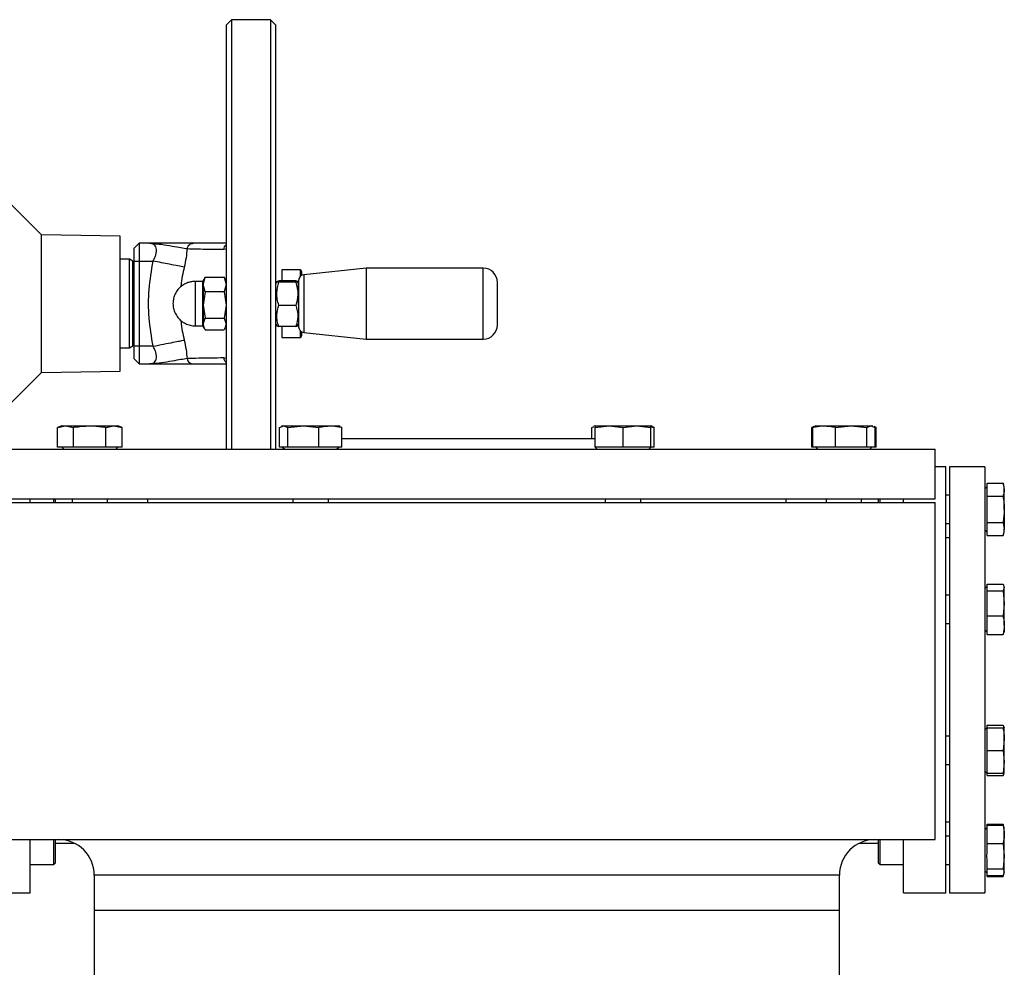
# Model space of a CAD drawing. Header units: millimetres. Extents: x 444 to 4809, y 21 to 3164.
# Tile 16 of 52: x 822 to 1100, y 1876 to 2143. Entities that reach past the tile are written whole.
import ezdxf

# ---------------------------------------------------------------- set-up
doc = ezdxf.new("R2010")
doc.units = ezdxf.units.MM

msp = doc.modelspace()

# ---------------------------------------------------------------- linework, layer by layer
at = {"color": 7, "linetype": 'Continuous', "lineweight": 25}
for p, q in [((881.9, 2143.49), (880.4, 2141.99)), ((880.4, 2141.99), (880.4, 2063.49)), ((892.9, 2143.49), (881.9, 2143.49)), ((881.9, 2143.49), (881.9, 2022.49)), ((894.4, 2141.99), (892.9, 2143.49)), ((892.9, 2143.49), (892.9, 2022.49)), ((894.4, 2022.49), (894.4, 2141.99)), ((828.31, 2082.88), (819.2, 2091.99)), ((850.5, 2082.49), (828.31, 2082.88)), ((828.31, 2063.49), (828.31, 2082.88)), ((850.5, 2063.49), (850.5, 2082.49)), ((855.9, 2080.49), (854.4, 2078.99)), ((854.4, 2078.99), (854.4, 2075.49)), ((855.9, 2080.49), (855.9, 2075.49)), ((858.76, 2080.49), (855.9, 2080.49)), ((859.41, 2080.33), (858.76, 2080.49)), ((858.76, 2080.49), (859.68, 2080.42)), ((859.68, 2080.46), (859.47, 2080.4)), ((853.1, 2075.99), (850.5, 2075.99)), ((854.1, 2075.42), (853.1, 2075.99)), ((853.1, 2050.99), (853.1, 2075.99)), ((854.1, 2051.57), (854.1, 2075.42)), ((854.4, 2075.49), (854.4, 2051.49)), ((854.4, 2075.49), (855.9, 2075.49)), ((855.9, 2075.49), (859.78, 2075.49)), ((855.9, 2075.49), (855.9, 2051.49)), ((854.4, 2073.49), (854.1, 2073.49)), ((901.2, 2072.99), (896.1, 2072.99)), ((896.1, 2072.99), (896.1, 2069.94)), ((919.83, 2073.49), (902.23, 2071.64)), ((952.8, 2073.49), (919.83, 2073.49)), ((919.83, 2073.49), (919.83, 2053.49)), ((873.9, 2068.91), (874.48, 2070.98)), ((874.36, 2070.79), (873.9, 2069.99)), ((873.9, 2069.99), (873.9, 2068.91)), ((874.48, 2070.98), (874.4, 2070.76)), ((874.48, 2070.98), (879.82, 2070.98)), ((879.82, 2070.98), (880.4, 2068.91)), ((879.9, 2070.76), (879.82, 2070.98)), ((880.4, 2069.99), (879.94, 2070.79)), ((899.99, 2069.94), (895.21, 2069.94)), ((873.78, 2069.74), (871.65, 2069.74)), ((874.48, 2066.84), (873.9, 2068.91)), ((873.9, 2068.91), (873.9, 2063.1)), ((880.4, 2068.91), (879.82, 2066.84)), ((894.66, 2069.75), (894.4, 2069.29)), ((899.99, 2069.5), (895.21, 2069.5)), ((900.8, 2069.29), (900.53, 2069.76)), ((900.8, 2063.14), (900.8, 2069.29)), ((874.48, 2066.84), (873.9, 2063.1)), ((879.82, 2066.84), (874.48, 2066.84)), ((879.82, 2066.84), (880.4, 2063.1)), ((828.31, 2044.11), (828.31, 2063.49)), ((850.5, 2044.49), (850.5, 2063.49)), ((873.9, 2063.1), (874.48, 2059.35)), ((873.9, 2063.1), (873.9, 2057.68)), ((880.4, 2063.1), (879.82, 2059.35)), ((880.4, 2063.49), (880.4, 2022.49)), ((895.21, 2063.05), (899.99, 2063.05)), ((900.8, 2063.14), (900.8, 2057.69)), ((873.9, 2057.68), (874.48, 2059.35)), ((874.48, 2059.35), (879.82, 2059.35)), ((879.82, 2059.35), (880.4, 2057.68)), ((871.65, 2057.24), (873.78, 2057.24)), ((874.4, 2056.23), (873.9, 2057.68)), ((873.9, 2057.68), (873.9, 2056.99)), ((873.9, 2056.99), (874.36, 2056.2)), ((879.82, 2056), (874.48, 2056)), ((880.4, 2057.68), (879.9, 2056.23)), ((879.94, 2056.2), (880.4, 2056.99)), ((894.4, 2057.69), (894.66, 2057.24)), ((894.68, 2057.25), (895.21, 2057.05)), ((899.99, 2057.05), (895.21, 2057.05)), ((896.1, 2057.05), (896.1, 2053.99)), ((900.53, 2057.23), (900.8, 2057.69)), ((854.1, 2053.49), (854.4, 2053.49)), ((896.1, 2053.99), (901.2, 2053.99)), ((902.23, 2055.34), (919.83, 2053.49)), ((919.83, 2053.49), (952.8, 2053.49)), ((850.5, 2050.99), (853.1, 2050.99)), ((853.1, 2050.99), (854.1, 2051.57)), ((855.9, 2051.49), (854.4, 2051.49)), ((854.4, 2051.49), (854.4, 2047.99)), ((855.9, 2051.49), (855.9, 2046.49)), ((859.78, 2051.49), (855.9, 2051.49)), ((854.4, 2047.99), (855.9, 2046.49)), ((855.9, 2046.49), (858.76, 2046.49)), ((858.76, 2046.49), (859.41, 2046.66)), ((859.68, 2046.57), (858.76, 2046.49)), ((859.47, 2046.58), (859.68, 2046.52)), ((819.2, 2034.99), (828.31, 2044.11)), ((828.31, 2044.11), (850.5, 2044.49)), ((834.09, 2029.07), (832.87, 2028.63)), ((832.87, 2028.63), (835.14, 2029.07)), ((832.87, 2023.09), (832.87, 2028.63)), ((834.09, 2029.07), (835.14, 2029.07)), ((835.14, 2029.07), (841.96, 2029.07)), ((835.14, 2029.07), (837.41, 2028.63)), ((837.41, 2023.09), (837.41, 2028.63)), ((841.96, 2029.07), (848.77, 2029.07)), ((846.5, 2028.63), (848.77, 2029.07)), ((846.5, 2023.09), (846.5, 2028.63)), ((848.77, 2029.07), (851.04, 2028.63)), ((848.77, 2029.07), (849.82, 2029.07)), ((851.04, 2028.63), (849.82, 2029.07)), ((851.04, 2023.09), (851.04, 2028.63)), ((895.42, 2028.63), (896.6, 2029.07)), ((895.42, 2023.09), (895.42, 2028.63)), ((896.33, 2029.07), (896.02, 2028.96)), ((896.33, 2029.07), (896.6, 2029.07)), ((896.6, 2029.07), (897.77, 2028.63)), ((896.6, 2029.07), (902.16, 2029.07)), ((897.77, 2028.63), (902.16, 2029.07)), ((897.77, 2023.09), (897.77, 2028.63)), ((902.16, 2029.07), (909.75, 2029.07)), ((902.16, 2029.07), (906.54, 2028.63)), ((906.54, 2023.09), (906.54, 2028.63)), ((909.75, 2029.07), (912.06, 2029.07)), ((912.37, 2028.96), (912.06, 2029.07)), ((912.97, 2028.63), (912.34, 2028.87)), ((912.97, 2023.09), (912.97, 2028.63)), ((983.44, 2028.63), (984.07, 2028.87)), ((983.44, 2025.49), (983.44, 2028.63)), ((984.35, 2029.07), (984.03, 2028.96)), ((984.35, 2028.63), (988.28, 2029.07)), ((984.35, 2029.07), (988.28, 2029.07)), ((984.35, 2023.09), (984.35, 2028.63)), ((988.28, 2029.07), (992.21, 2028.63)), ((988.28, 2029.07), (996.14, 2029.07)), ((992.21, 2028.63), (996.14, 2029.07)), ((992.21, 2023.09), (992.21, 2028.63)), ((996.14, 2029.07), (1000.08, 2028.63)), ((996.14, 2029.07), (1000.08, 2029.07)), ((1000.39, 2028.96), (1000.08, 2029.07)), ((1000.08, 2023.09), (1000.08, 2028.63)), ((1000.98, 2028.63), (1000.35, 2028.87)), ((1000.98, 2023.09), (1000.98, 2028.63)), ((1045.96, 2028.84), (1045.37, 2028.63)), ((1045.37, 2028.63), (1045.64, 2028.68)), ((1045.37, 2023.09), (1045.37, 2028.63)), ((1046.31, 2028.87), (1045.68, 2028.63)), ((1045.68, 2023.09), (1045.68, 2028.63)), ((1046.58, 2029.07), (1046.27, 2028.96)), ((1046.58, 2029.07), (1048.89, 2029.07)), ((1048.89, 2029.07), (1056.48, 2029.07)), ((1052.1, 2028.63), (1056.48, 2029.07)), ((1052.1, 2023.09), (1052.1, 2028.63)), ((1056.48, 2029.07), (1060.87, 2028.63)), ((1056.48, 2029.07), (1062.04, 2029.07)), ((1060.87, 2028.63), (1062.04, 2029.07)), ((1060.87, 2023.09), (1060.87, 2028.63)), ((1062.04, 2029.07), (1063.22, 2028.63)), ((1062.04, 2029.07), (1062.31, 2029.07)), ((1062.62, 2028.96), (1062.31, 2029.07)), ((1063.53, 2028.63), (1062.94, 2028.84)), ((1063.22, 2023.09), (1063.22, 2028.63)), ((1063.34, 2028.67), (1063.53, 2028.63)), ((1063.53, 2023.09), (1063.53, 2028.63)), ((912.97, 2025.49), (984.35, 2025.49)), ((834.7, 2023.09), (832.87, 2023.09)), ((834.04, 2023.09), (834.64, 2022.49)), ((835.59, 2023.09), (834.7, 2023.09)), ((837.41, 2023.09), (835.59, 2023.09)), ((841.07, 2023.09), (837.41, 2023.09)), ((842.84, 2023.09), (841.07, 2023.09)), ((846.5, 2023.09), (842.84, 2023.09)), ((848.32, 2023.09), (846.5, 2023.09)), ((849.21, 2023.09), (848.32, 2023.09)), ((851.04, 2023.09), (849.21, 2023.09)), ((849.27, 2022.49), (849.87, 2023.09)), ((896.37, 2023.09), (895.42, 2023.09)), ((896.28, 2023.09), (896.88, 2022.49)), ((896.83, 2023.09), (896.37, 2023.09)), ((897.77, 2023.09), (896.83, 2023.09)), ((901.3, 2023.09), (897.77, 2023.09)), ((903.02, 2023.09), (901.3, 2023.09)), ((906.54, 2023.09), (903.02, 2023.09)), ((909.13, 2023.09), (906.54, 2023.09)), ((910.38, 2023.09), (909.13, 2023.09)), ((912.97, 2023.09), (910.38, 2023.09)), ((911.51, 2022.49), (912.11, 2023.09)), ((987.51, 2023.09), (984.35, 2023.09)), ((984.35, 2023.04), (984.9, 2022.49)), ((989.05, 2023.09), (987.51, 2023.09)), ((992.21, 2023.09), (989.05, 2023.09)), ((995.37, 2023.09), (992.21, 2023.09)), ((996.91, 2023.09), (995.37, 2023.09)), ((1000.08, 2023.09), (996.91, 2023.09)), ((999.53, 2022.49), (1000.08, 2023.04)), ((1000.08, 2023.04), (1000.13, 2023.09)), ((1000.98, 2023.09), (1000.08, 2023.09)), ((1045.68, 2023.09), (1045.37, 2023.09)), ((1048.26, 2023.09), (1045.68, 2023.09)), ((1046.53, 2023.09), (1047.13, 2022.49)), ((1049.51, 2023.09), (1048.26, 2023.09)), ((1052.1, 2023.09), (1049.51, 2023.09)), ((1055.63, 2023.09), (1052.1, 2023.09)), ((1057.34, 2023.09), (1055.63, 2023.09)), ((1060.87, 2023.09), (1057.34, 2023.09)), ((1061.82, 2023.09), (1060.87, 2023.09)), ((1061.76, 2022.49), (1062.36, 2023.09)), ((1062.27, 2023.09), (1061.82, 2023.09)), ((1063.22, 2023.09), (1062.27, 2023.09)), ((1063.53, 2023.09), (1063.22, 2023.09)), ((816.2, 2022.49), (1080.2, 2022.49)), ((1080.2, 2008.49), (1080.2, 2022.49)), ((1083.2, 2017.49), (1080.2, 2017.49)), ((1083.2, 1957.49), (1083.2, 2017.49)), ((1094.2, 2017.49), (1084.2, 2017.49)), ((1084.2, 2017.49), (1084.2, 1897.49)), ((1094.2, 2017.49), (1094.2, 1897.49)), ((1094.8, 2011.95), (1094.2, 2011.35)), ((1094.8, 2011.45), (1094.8, 2012.88)), ((1094.8, 2012.88), (1099.29, 2012.88)), ((1099.65, 2011.9), (1099.29, 2012.88)), ((1099.29, 2012.88), (1099.65, 2011.05)), ((1099.65, 2011.05), (1099.65, 2011.9)), ((1084.2, 2009.53), (1083.2, 2009.53)), ((1094.8, 2010.65), (1094.8, 2011.45)), ((1094.8, 2009.21), (1094.8, 2010.65)), ((1094.8, 2006.33), (1094.8, 2009.21)), ((1094.8, 2009.21), (1099.29, 2009.21)), ((1099.65, 2005.53), (1099.65, 2011.05)), ((816.2, 2008.49), (1080.2, 2008.49)), ((816.2, 2007.49), (1080.2, 2007.49)), ((825.2, 2007.49), (825.2, 2008.49)), ((831.8, 2007.49), (831.8, 2008.49)), ((832.2, 2008.49), (832.2, 2007.49)), ((836.96, 2008.49), (836.96, 2007.49)), ((846.96, 2007.49), (846.96, 2008.49)), ((858.2, 2008.49), (858.2, 2007.49)), ((899.19, 2008.49), (899.19, 2007.49)), ((909.19, 2007.49), (909.19, 2008.49)), ((987.21, 2008.49), (987.21, 2007.49)), ((997.21, 2007.49), (997.21, 2008.49)), ((1038.2, 2007.49), (1038.2, 2008.49)), ((1049.45, 2008.49), (1049.45, 2007.49)), ((1059.45, 2007.49), (1059.45, 2008.49)), ((1064.2, 2007.49), (1064.2, 2008.49)), ((1064.6, 2008.49), (1064.6, 2007.49)), ((1071.2, 2007.49), (1071.2, 2008.49)), ((1080.2, 1912.49), (1080.2, 2007.49)), ((1094.8, 2004.74), (1094.8, 2006.33)), ((1094.8, 2001.86), (1094.8, 2004.74)), ((1099.65, 2005.53), (1099.65, 2000.02)), ((1083.2, 2001.53), (1084.2, 2001.53)), ((1094.8, 2001.86), (1099.29, 2001.86)), ((1094.8, 2000.42), (1094.8, 2001.86)), ((1094.8, 1999.62), (1094.8, 2000.42)), ((1099.29, 2001.86), (1099.65, 2000.02)), ((1094.2, 1999.72), (1094.8, 1999.12)), ((1094.8, 1998.19), (1094.8, 1999.62)), ((1094.8, 1998.19), (1099.29, 1998.19)), ((1099.65, 2000.02), (1099.29, 1998.19)), ((1099.29, 1998.19), (1099.65, 1999.17)), ((1099.65, 1999.17), (1099.65, 2000.02)), ((1084.2, 1997.49), (1083.2, 1997.49)), ((1094.8, 1983.81), (1094.2, 1983.21)), ((1094.8, 1983.75), (1094.8, 1984.49)), ((1094.8, 1984.49), (1099.29, 1984.49)), ((1099.29, 1984.49), (1099.65, 1983.54)), ((1099.65, 1983.76), (1099.56, 1984.01)), ((1084.2, 1981.39), (1083.2, 1981.39)), ((1094.8, 1983.33), (1094.8, 1983.75)), ((1094.8, 1982.59), (1094.8, 1983.33)), ((1094.8, 1979.81), (1094.8, 1982.59)), ((1094.8, 1982.59), (1099.29, 1982.59)), ((1099.65, 1983.54), (1099.29, 1982.59)), ((1099.29, 1982.59), (1099.65, 1979.04)), ((1099.65, 1983.54), (1099.65, 1983.76)), ((1099.65, 1979.04), (1099.65, 1983.54)), ((1094.8, 1978.27), (1094.8, 1979.81)), ((1094.8, 1975.49), (1094.8, 1978.27)), ((1099.65, 1979.04), (1099.29, 1975.49)), ((1099.65, 1972.89), (1099.65, 1979.04)), ((1094.8, 1973.46), (1094.8, 1975.49)), ((1094.8, 1975.49), (1099.29, 1975.49)), ((1083.2, 1973.39), (1084.2, 1973.39)), ((1094.8, 1972.33), (1094.8, 1973.46)), ((1099.65, 1972.89), (1099.65, 1971.03)), ((1094.2, 1971.58), (1094.8, 1970.98)), ((1094.8, 1970.29), (1094.8, 1972.33)), ((1094.8, 1970.29), (1099.29, 1970.29)), ((1099.29, 1970.29), (1099.49, 1970.8)), ((1099.56, 1970.78), (1099.65, 1971.03)), ((1083.2, 1897.49), (1083.2, 1957.49)), ((1094.75, 1943.96), (1094.2, 1943.41)), ((1094.8, 1944.01), (1094.75, 1943.96)), ((1094.8, 1943.96), (1094.8, 1944.69)), ((1094.8, 1944.69), (1099.29, 1944.69)), ((1094.8, 1941.47), (1094.8, 1943.96)), ((1094.8, 1943.96), (1099.29, 1943.96)), ((1099.29, 1944.69), (1099.57, 1943.96)), ((1099.65, 1943.96), (1099.56, 1944.21)), ((1099.65, 1940.78), (1099.65, 1943.96)), ((1084.2, 1941.59), (1083.2, 1941.59)), ((1094.8, 1940.08), (1094.8, 1941.47)), ((1094.8, 1937.59), (1094.8, 1940.08)), ((1099.65, 1940.78), (1099.29, 1937.59)), ((1099.65, 1934.41), (1099.65, 1940.78)), ((1094.8, 1935.1), (1094.8, 1937.59)), ((1094.8, 1937.59), (1099.29, 1937.59)), ((1099.29, 1937.59), (1099.65, 1934.41)), ((1094.8, 1933.72), (1094.8, 1935.1)), ((1099.65, 1934.41), (1099.29, 1931.23)), ((1099.65, 1931.23), (1099.65, 1934.41)), ((1083.2, 1933.59), (1084.2, 1933.59)), ((1094.2, 1931.78), (1094.75, 1931.23)), ((1094.75, 1931.23), (1094.8, 1931.18)), ((1094.8, 1931.23), (1094.8, 1933.72)), ((1094.8, 1930.49), (1094.8, 1931.23)), ((1094.8, 1931.23), (1099.29, 1931.23)), ((1099.56, 1930.98), (1099.65, 1931.23)), ((1094.8, 1930.49), (1099.29, 1930.49)), ((1099.29, 1930.49), (1099.49, 1931)), ((1083.2, 1917.49), (1084.2, 1917.49)), ((1094.8, 1915.87), (1094.2, 1915.27)), ((1094.8, 1916.55), (1094.8, 1916.8)), ((1094.8, 1916.8), (1099.29, 1916.8)), ((1094.8, 1914.52), (1094.8, 1916.55)), ((1094.8, 1916.55), (1099.29, 1916.55)), ((1094.8, 1913.39), (1094.8, 1914.52)), ((1099.47, 1916.32), (1099.29, 1916.8)), ((1099.29, 1916.8), (1099.32, 1916.66)), ((1099.49, 1916.04), (1099.29, 1916.55)), ((1099.65, 1915.82), (1099.56, 1916.07)), ((1099.65, 1913.95), (1099.65, 1915.82)), ((816.2, 1912.49), (1080.2, 1912.49)), ((825.2, 1897.49), (825.2, 1912.49)), ((831.8, 1905.45), (831.8, 1912.49)), ((832.2, 1912.49), (832.2, 1905.85)), ((1064.2, 1912), (1064.2, 1912.49)), ((1064.2, 1905.85), (1064.2, 1912)), ((1064.6, 1912.49), (1064.6, 1905.45)), ((1071.2, 1897.49), (1071.2, 1912.49)), ((1084.2, 1913.45), (1083.2, 1913.45)), ((1094.8, 1911.35), (1094.8, 1913.39)), ((1099.65, 1907.8), (1099.65, 1913.95)), ((832.2, 1911.49), (837.56, 1911.49)), ((1058.84, 1911.49), (1064.2, 1911.49)), ((1094.8, 1908.58), (1094.8, 1911.35)), ((1094.8, 1911.35), (1099.29, 1911.35)), ((1099.29, 1911.35), (1099.65, 1907.8)), ((1094.8, 1904.25), (1094.8, 1907.03)), ((1099.65, 1907.8), (1099.29, 1904.25)), ((1099.65, 1903.3), (1099.65, 1907.8)), ((825.2, 1905.45), (831.8, 1905.45)), ((831.8, 1905.45), (832.2, 1905.85)), ((1064.2, 1905.85), (1064.6, 1905.45)), ((1064.6, 1905.45), (1071.2, 1905.45)), ((1083.2, 1905.45), (1084.2, 1905.45)), ((1094.2, 1903.64), (1094.8, 1903.04)), ((1094.8, 1904.25), (1099.29, 1904.25)), ((1094.8, 1903.51), (1094.8, 1904.25)), ((1094.8, 1903.1), (1094.8, 1903.51)), ((1099.29, 1904.25), (1099.65, 1903.3)), ((843.2, 1902.49), (843.2, 1892.49)), ((1053.2, 1892.49), (1053.2, 1902.49)), ((1094.8, 1902.35), (1094.8, 1903.1)), ((1094.8, 1902.1), (1094.8, 1902.35)), ((1094.8, 1902.35), (1099.29, 1902.35)), ((1094.8, 1902.1), (1099.29, 1902.1)), ((1099.65, 1903.3), (1099.29, 1902.35)), ((1099.29, 1902.1), (1099.47, 1902.58)), ((1099.32, 1902.24), (1099.29, 1902.1)), ((1099.56, 1902.83), (1099.65, 1903.09)), ((1099.65, 1903.09), (1099.65, 1903.3)), ((813.2, 1897.49), (825.2, 1897.49)), ((1071.2, 1897.49), (1083.2, 1897.49)), ((1084.2, 1897.49), (1094.2, 1897.49)), ((843.2, 1892.49), (843.2, 1860.49)), ((1053.2, 1892.49), (843.2, 1892.49)), ((1053.2, 1860.49), (1053.2, 1892.49))]:
    msp.add_line(p, q, dxfattribs=at)
at = {"color": 8, "linetype": 'Continuous', "lineweight": 25}
for p, q in [((879.71, 2078.79), (880.4, 2078.94)), ((901.2, 2072.99), (901.2, 2071.11)), ((952.8, 2053.49), (952.8, 2073.49)), ((902.23, 2071.64), (902.23, 2067.53)), ((871.65, 2069.74), (871.65, 2069.73)), ((871.65, 2069.73), (871.65, 2057.24)), ((873.78, 2063.11), (873.78, 2069.74)), ((902.23, 2067.53), (902.23, 2055.34)), ((873.78, 2057.24), (873.78, 2063.11)), ((901.2, 2055.88), (901.2, 2053.99)), ((880.4, 2048.04), (879.71, 2048.19)), ((1053.2, 1902.49), (843.2, 1902.49))]:
    msp.add_line(p, q, dxfattribs=at)
at = {"color": 7, "linetype": 'Continuous', "lineweight": 25}
for centre, radius, start, end in [((901.2, 2072.49), 0.5, 0, 90), ((952.8, 2069.49), 4, 0, 90), ((873.78, 2069.86), 0.12, 270, 0), ((902.4, 2070.05), 1.6, 96, 180), ((873.78, 2057.12), 0.12, 0, 90), ((902.4, 2056.93), 1.6, 180, 264), ((952.8, 2057.49), 4, 270, 360), ((901.2, 2054.49), 0.5, 270, 0), ((833.2, 1902.49), 10, 0, 90), ((1063.2, 1902.49), 10, 90, 180)]:
    msp.add_arc(centre, radius, start, end, dxfattribs=at)
for points, knots in [([(871.14, 2080.49), (870.84, 2080.49), (870.24, 2080.49), (869.03, 2080.49), (867.63, 2080.49), (865.53, 2080.49), (862.56, 2080.49), (860.03, 2080.49), (858.76, 2080.49)], [0, 0, 0, 0, 0.123927, 0.249068, 0.372509, 0.498788, 0.748963, 1, 1, 1, 1]), ([(869.39, 2078.99), (869.3, 2078.14), (869.11, 2076.44), (868.74, 2074.66), (868.56, 2073.77)], [0, 0, 0, 0, 0.494489, 1, 1, 1, 1]), ([(869.39, 2078.99), (869.47, 2079.22), (869.62, 2079.69), (870.09, 2080.16), (870.62, 2080.44), (870.97, 2080.48), (871.14, 2080.49)], [0, 0, 0, 0, 0.279735, 0.559454, 0.779724, 1, 1, 1, 1]), ([(869.39, 2078.99), (870.21, 2078.96), (871.86, 2078.92), (874.4, 2078.87), (877.01, 2078.83), (878.78, 2078.8), (879.71, 2078.79)], [0, 0, 0, 0, 0.2506, 0.500656, 0.736636, 1, 1, 1, 1]), ([(880.4, 2080.49), (879.82, 2080.49), (878.41, 2080.49), (876.15, 2080.49), (873.62, 2080.49), (871.97, 2080.49), (871.14, 2080.49)], [0, 0, 0, 0, 0.181817, 0.443859, 0.72191, 1, 1, 1, 1]), ([(859.78, 2051.49), (859.34, 2054.16), (858.48, 2059.44), (858.48, 2067.54), (859.34, 2072.83), (859.78, 2075.49)], [0, 0, 0, 0, 0.3348339, 0.6651464, 1, 1, 1, 1]), ([(868.56, 2073.77), (868.02, 2073.87), (866.96, 2074.08), (864.62, 2074.54), (862.17, 2075.02), (860.57, 2075.34), (859.78, 2075.49)], [0, 0, 0, 0, 0.2798097, 0.5596213, 0.7798101, 1, 1, 1, 1]), ([(895.21, 2069.5), (895.05, 2069.54), (894.73, 2069.61), (894.55, 2069.76), (894.95, 2069.87), (895.21, 2069.94)], [0, 0, 0, 0, 0.264873, 0.535493, 1, 1, 1, 1]), ([(899.99, 2069.94), (900.15, 2069.9), (900.48, 2069.82), (900.65, 2069.67), (900.25, 2069.57), (899.99, 2069.5)], [0, 0, 0, 0, 0.264873, 0.535493, 1, 1, 1, 1]), ([(900.8, 2070.02), (900.8, 2070.03), (900.8, 2070.07), (900.8, 2069.85), (900.8, 2069.37), (900.8, 2068.45), (900.8, 2067.41), (900.8, 2066.74)], [0, 0, 0, 0, 0.058238, 0.254511, 0.450782, 0.642973, 1, 1, 1, 1]), ([(901.7, 2071.48), (901.7, 2071.64), (901.7, 2072.33), (901.7, 2072.42), (901.7, 2072.49)], [0, 0, 0, 0, 0.222728, 1, 1, 1, 1]), ([(871.65, 2069.74), (871.3, 2069.73), (870.61, 2069.69), (869.5, 2069.4), (868.35, 2068.86), (867.24, 2068), (866.35, 2066.9), (865.72, 2065.63), (865.39, 2064.25), (865.38, 2062.84), (865.69, 2061.45), (866.3, 2060.17), (867.17, 2059.06), (868.28, 2058.17), (869.58, 2057.54), (870.73, 2057.27), (871.44, 2057.25), (871.65, 2057.24)], [0, 0, 0, 0, 0.053463, 0.105339, 0.175407, 0.246692, 0.318257, 0.389899, 0.461575, 0.533265, 0.604972, 0.676696, 0.74845, 0.82028, 0.89237, 0.966916, 1, 1, 1, 1]), ([(895.21, 2063.05), (895.05, 2063.61), (894.73, 2064.74), (894.55, 2066.94), (894.95, 2068.51), (895.21, 2069.5)], [0, 0, 0, 0, 0.264877, 0.535489, 1, 1, 1, 1]), ([(899.99, 2069.5), (900.15, 2068.94), (900.48, 2067.81), (900.65, 2065.62), (900.25, 2064.05), (899.99, 2063.05)], [0, 0, 0, 0, 0.264876, 0.535495, 1, 1, 1, 1]), ([(956.8, 2066.46), (956.8, 2067.08), (956.8, 2068.03), (956.8, 2068.87), (956.8, 2069.31), (956.8, 2069.51), (956.8, 2069.47), (956.8, 2069.47)], [0, 0, 0, 0, 0.3570302, 0.5492207, 0.7454919, 0.941765, 1, 1, 1, 1]), ([(900.8, 2066.74), (900.8, 2065.98), (900.8, 2064.81), (900.8, 2063.08), (900.8, 2061.75), (900.8, 2060.49), (900.8, 2059.04), (900.8, 2057.67), (900.8, 2056.97), (900.8, 2056.96), (900.8, 2056.96)], [0, 0, 0, 0, 0.180137, 0.277109, 0.37614, 0.475168, 0.572139, 0.752275, 0.932412, 1, 1, 1, 1]), ([(956.8, 2057.52), (956.8, 2057.52), (956.8, 2057.53), (956.8, 2058.17), (956.8, 2059.42), (956.8, 2060.74), (956.8, 2061.9), (956.8, 2063.11), (956.8, 2064.7), (956.8, 2065.77), (956.8, 2066.46)], [0, 0, 0, 0, 0.0675878, 0.2477261, 0.4278642, 0.5248341, 0.6238615, 0.7228936, 0.8198639, 1, 1, 1, 1]), ([(895.21, 2057.05), (895.05, 2057.57), (894.73, 2058.62), (894.55, 2060.67), (894.95, 2062.13), (895.21, 2063.05)], [0, 0, 0, 0, 0.264875, 0.535486, 1, 1, 1, 1]), ([(899.99, 2063.05), (900.15, 2062.53), (900.48, 2061.48), (900.65, 2059.44), (900.25, 2057.97), (899.99, 2057.05)], [0, 0, 0, 0, 0.264875, 0.535495, 1, 1, 1, 1]), ([(899.99, 2057.05), (900.16, 2057.09), (900.45, 2057.15), (900.49, 2057.22), (900.51, 2057.25)], [0, 0, 0, 0, 0.591022, 1, 1, 1, 1]), ([(859.78, 2051.49), (860.79, 2051.69), (862.82, 2052.09), (865.37, 2052.59), (867.34, 2052.98), (868.15, 2053.14), (868.56, 2053.22)], [0, 0, 0, 0, 0.279811, 0.559621, 0.77981, 1, 1, 1, 1]), ([(868.56, 2053.22), (868.74, 2052.32), (869.11, 2050.55), (869.3, 2048.84), (869.39, 2048)], [0, 0, 0, 0, 0.505511, 1, 1, 1, 1]), ([(901.7, 2054.52), (901.7, 2054.51), (901.7, 2054.3), (901.7, 2054.74), (901.7, 2055.4), (901.7, 2055.52)], [0, 0, 0, 0, 0.034096, 0.830716, 1, 1, 1, 1]), ([(879.71, 2048.19), (878.52, 2048.18), (876.15, 2048.15), (872.68, 2048.09), (870.48, 2048.03), (869.39, 2048)], [0, 0, 0, 0, 0.336032, 0.669568, 1, 1, 1, 1]), ([(869.39, 2048), (869.46, 2047.79), (869.59, 2047.37), (870.01, 2046.89), (870.55, 2046.56), (870.94, 2046.51), (871.14, 2046.49)], [0, 0, 0, 0, 0.249996, 0.500003, 0.75, 1, 1, 1, 1]), ([(858.76, 2046.49), (859.62, 2046.49), (861.33, 2046.49), (863.78, 2046.49), (865.9, 2046.49), (867.63, 2046.49), (869.52, 2046.49), (870.49, 2046.49), (871.14, 2046.49)], [0, 0, 0, 0, 0.169178, 0.33816, 0.501693, 0.627979, 0.751495, 1, 1, 1, 1]), ([(871.14, 2046.49), (871.97, 2046.49), (873.62, 2046.49), (876.15, 2046.49), (878.41, 2046.49), (879.82, 2046.49), (880.4, 2046.49)], [0, 0, 0, 0, 0.27809, 0.556141, 0.818167, 1, 1, 1, 1]), ([(837.41, 2028.63), (837.46, 2028.64), (838.95, 2028.91), (840.47, 2028.99), (841.96, 2029.07)], [0, 0, 0, 0, 0.026996, 1, 1, 1, 1]), ([(841.96, 2029.07), (843.09, 2029.02), (844.62, 2028.96), (846.12, 2028.7), (846.5, 2028.63)], [0, 0, 0, 0, 0.746932, 1, 1, 1, 1]), ([(906.54, 2028.63), (906.57, 2028.64), (907.63, 2028.91), (908.71, 2028.99), (909.75, 2029.07)], [0, 0, 0, 0, 0.026997, 1, 1, 1, 1]), ([(909.75, 2029.07), (910.56, 2029.02), (911.64, 2028.96), (912.7, 2028.7), (912.97, 2028.63)], [0, 0, 0, 0, 0.746934, 1, 1, 1, 1]), ([(984.35, 2029.07), (984.35, 2028.99), (984.35, 2028.91), (984.35, 2028.64), (984.35, 2028.63)], [0, 0, 0, 0, 0.973004, 1, 1, 1, 1]), ([(1000.08, 2028.63), (1000.08, 2028.64), (1000.08, 2028.91), (1000.08, 2028.99), (1000.08, 2029.07)], [0, 0, 0, 0, 0.026996, 1, 1, 1, 1]), ([(1000.08, 2028.76), (1000.35, 2028.74), (1000.65, 2028.72), (1000.95, 2028.64), (1000.98, 2028.63)], [0, 0, 0, 0, 0.904531, 1, 1, 1, 1]), ([(1045.68, 2028.63), (1045.94, 2028.7), (1047, 2028.96), (1048.08, 2029.02), (1048.89, 2029.07)], [0, 0, 0, 0, 0.253066, 1, 1, 1, 1]), ([(1048.89, 2029.07), (1049.93, 2028.99), (1051.01, 2028.91), (1052.07, 2028.64), (1052.1, 2028.63)], [0, 0, 0, 0, 0.973003, 1, 1, 1, 1]), ([(1099.65, 2011.05), (1099.65, 2010.74), (1099.62, 2010.43), (1099.5, 2009.82), (1099.4, 2009.52), (1099.29, 2009.21)], [0, 0, 0, 0, 0.5, 0.5, 1, 1, 1, 1]), ([(1099.29, 2009.21), (1099.4, 2008.6), (1099.5, 2007.99), (1099.62, 2006.76), (1099.65, 2006.15), (1099.65, 2005.53)], [0, 0, 0, 0, 0.5, 0.5, 1, 1, 1, 1]), ([(1099.65, 2005.53), (1099.59, 2004.34), (1099.52, 2003.1), (1099.3, 2001.89), (1099.29, 2001.86)], [0, 0, 0, 0, 0.973003, 1, 1, 1, 1]), ([(1099.29, 1975.49), (1099.35, 1975.27), (1099.56, 1974.41), (1099.61, 1973.54), (1099.65, 1972.89)], [0, 0, 0, 0, 0.253065, 1, 1, 1, 1]), ([(1099.65, 1972.89), (1099.59, 1972.04), (1099.52, 1971.17), (1099.3, 1970.32), (1099.29, 1970.29)], [0, 0, 0, 0, 0.9730134, 1, 1, 1, 1]), ([(1099.29, 1943.96), (1099.4, 1943.43), (1099.5, 1942.9), (1099.62, 1941.84), (1099.65, 1941.31), (1099.65, 1940.78)], [0, 0, 0, 0, 0.5, 0.5, 1, 1, 1, 1]), ([(1099.65, 1943.96), (1099.61, 1943.96), (1099.56, 1943.96), (1099.35, 1943.96), (1099.29, 1943.96)], [0, 0, 0, 0, 0.746934, 1, 1, 1, 1]), ([(1099.45, 1931.23), (1099.45, 1931.2), (1099.43, 1930.95), (1099.36, 1930.71), (1099.29, 1930.49)], [0, 0, 0, 0, 0.110284, 1, 1, 1, 1]), ([(1099.29, 1931.23), (1099.35, 1931.23), (1099.56, 1931.23), (1099.61, 1931.23), (1099.65, 1931.23)], [0, 0, 0, 0, 0.253066, 1, 1, 1, 1]), ([(1099.29, 1916.55), (1099.3, 1916.53), (1099.52, 1915.67), (1099.59, 1914.8), (1099.65, 1913.95)], [0, 0, 0, 0, 0.026997, 1, 1, 1, 1]), ([(1099.65, 1913.95), (1099.61, 1913.3), (1099.56, 1912.43), (1099.35, 1911.57), (1099.29, 1911.35)], [0, 0, 0, 0, 0.7469321, 1, 1, 1, 1])]:
    msp.add_open_spline(points, degree=3, knots=knots, dxfattribs=at)
at = {"color": 8, "linetype": 'Continuous', "lineweight": 25}
for points, knots in [([(859.78, 2075.49), (859.95, 2075.82), (860.29, 2076.44), (860.62, 2077.43), (860.76, 2078.35), (860.7, 2079.16), (860.42, 2079.78), (860.02, 2080.24), (859.61, 2080.3), (859.41, 2080.33)], [0, 0, 0, 0, 0.14953, 0.288876, 0.433619, 0.577231, 0.717392, 0.866718, 1, 1, 1, 1]), ([(859.68, 2080.42), (860.51, 2080.37), (862.4, 2080.25), (865.12, 2079.66), (867.74, 2079.25), (868.84, 2079.07), (869.39, 2078.99)], [0, 0, 0, 0, 0.216623, 0.492404, 0.750603, 1, 1, 1, 1]), ([(879.71, 2078.79), (879.77, 2079.02), (879.88, 2079.47), (880.16, 2079.92), (880.37, 2080.05), (880.4, 2080.07)], [0, 0, 0, 0, 0.46162, 0.923222, 1, 1, 1, 1]), ([(868.56, 2073.77), (868.17, 2072.08), (867.75, 2070.25), (867.64, 2068.38), (867.63, 2068.24)], [0, 0, 0, 0, 0.922706, 1, 1, 1, 1]), ([(867.63, 2058.76), (867.64, 2058.62), (867.75, 2056.75), (868.17, 2054.92), (868.56, 2053.22)], [0, 0, 0, 0, 0.070224, 1, 1, 1, 1]), ([(859.41, 2046.66), (859.61, 2046.69), (860.02, 2046.75), (860.42, 2047.2), (860.7, 2047.82), (860.77, 2048.62), (860.62, 2049.55), (860.29, 2050.54), (859.95, 2051.17), (859.78, 2051.49)], [0, 0, 0, 0, 0.13286, 0.281599, 0.421218, 0.565077, 0.710006, 0.849877, 1, 1, 1, 1]), ([(869.39, 2048), (868.84, 2047.91), (867.74, 2047.73), (865.12, 2047.32), (862.4, 2046.74), (860.51, 2046.62), (859.68, 2046.57)], [0, 0, 0, 0, 0.249343, 0.507485, 0.783206, 1, 1, 1, 1]), ([(880.4, 2046.92), (880.37, 2046.94), (880.16, 2047.07), (879.88, 2047.51), (879.77, 2047.97), (879.71, 2048.19)], [0, 0, 0, 0, 0.076778, 0.53838, 1, 1, 1, 1])]:
    msp.add_open_spline(points, degree=3, knots=knots, dxfattribs=at)
at = {"color": 7, "linetype": 'Continuous', "lineweight": 25}
msp.add_open_spline([(1094.8, 1907.03), (1094.74, 1907.55), (1094.74, 1908.06), (1094.8, 1908.58)], degree=3, dxfattribs=at)

doc.saveas('drawing.dxf')
